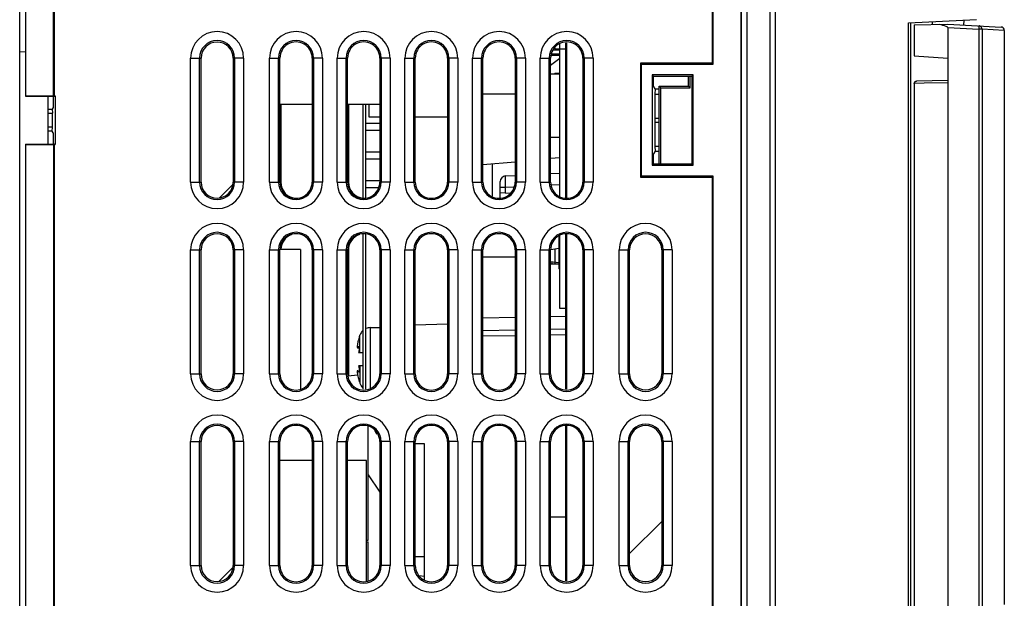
# Model space of a CAD drawing. Header units: millimetres. Extents: x 0 to 1200, y 0 to 1000.
# Tile 11 of 27: x 128 to 215, y 511 to 562. Entities that reach past the tile are written whole.
import ezdxf

# ---------------------------------------------------------------- set-up
doc = ezdxf.new("R2010")
doc.units = ezdxf.units.MM
doc.header["$LTSCALE"] = 66
doc.layers.add('00_COMPONENTS', color=7, linetype='CONTINUOUS')

msp = doc.modelspace()

# ---------------------------------------------------------------- linework, layer by layer
at = {"layer": '00_COMPONENTS', "color": 7, "linetype": 'CONTINUOUS'}
for p, q in [((127.644, 421.103), (127.644, 651.103)), ((192.144, 472.137), (192.144, 651.103)), ((194.144, 651.103), (194.144, 472.103)), ((194.644, 473.004), (194.644, 651.103)), ((191.644, 471.703), (191.644, 649.103)), ((128.144, 634.903), (128.144, 555.423)), ((128.162, 634.884), (128.162, 555.46)), ((191.626, 471.721), (191.626, 634.884)), ((130.656, 555.46), (130.656, 599.33)), ((130.744, 555.46), (130.744, 599.243)), ((189.044, 599.243), (189.044, 558.362)), ((189.131, 558.275), (189.131, 599.33)), ((206.447, 561.919), (212.47, 562.235)), ((206.644, 475.103), (206.644, 561.93)), ((206.944, 561.75), (209.944, 561.803)), ((206.944, 561.75), (206.944, 559.01)), ((208.545, 562.03), (208.55, 561.778)), ((209.944, 561.803), (214.659, 561.555)), ((209.944, 561.503), (209.944, 475.103)), ((211.345, 562.175), (211.337, 561.729)), ((214.944, 561.257), (214.944, 510.356)), ((175.094, 559.72), (175.094, 559.603)), ((176.078, 559.603), (175.094, 559.603)), ((175.544, 546.557), (175.544, 560.048)), ((176.078, 546.443), (176.078, 560.162)), ((176.144, 546.443), (176.144, 560.162)), ((128.144, 559.339), (127.644, 559.353)), ((143.723, 547.803), (143.723, 558.803)), ((146.565, 558.803), (146.565, 547.803)), ((150.714, 547.808), (150.714, 558.797)), ((153.574, 558.797), (153.574, 547.808)), ((156.714, 547.808), (156.714, 558.797)), ((159.574, 558.797), (159.574, 547.808)), ((162.714, 547.808), (162.714, 558.797)), ((165.574, 558.797), (165.574, 547.808)), ((168.714, 547.808), (168.714, 558.797)), ((171.574, 558.797), (171.574, 547.808)), ((174.714, 558.183), (175.544, 558.801)), ((174.714, 547.808), (174.714, 558.797)), ((175.544, 559.043), (174.793, 559.043)), ((174.836, 559.178), (175.544, 559.178)), ((175.544, 559.498), (174.939, 559.498)), ((175.544, 559.513), (174.944, 559.513)), ((177.574, 558.797), (177.574, 547.808)), ((206.945, 559.012), (209.944, 558.803)), ((174.793, 558.243), (174.714, 558.243)), ((189.044, 558.362), (182.682, 558.362)), ((182.682, 558.362), (182.682, 548.243)), ((182.769, 558.275), (182.682, 558.362)), ((182.769, 558.275), (189.131, 558.275)), ((182.769, 548.33), (182.769, 558.275)), ((189.131, 558.275), (189.044, 558.362)), ((174.714, 557.403), (175.544, 557.403)), ((175.094, 557.453), (175.544, 557.453)), ((175.094, 557.453), (175.094, 557.403)), ((187.354, 557.31), (183.734, 557.31)), ((183.734, 557.31), (183.734, 549.295)), ((183.839, 557.205), (183.734, 557.31)), ((183.839, 557.205), (187.249, 557.205)), ((183.839, 556.303), (183.839, 557.205)), ((186.95, 556.297), (186.95, 557.205)), ((187.093, 556.154), (187.093, 557.205)), ((187.249, 557.205), (187.354, 557.31)), ((187.249, 557.205), (187.249, 549.4)), ((187.354, 549.295), (187.354, 557.31)), ((183.985, 556.06), (183.839, 556.303)), ((184.344, 556.303), (186.95, 556.297)), ((184.344, 549.4), (184.344, 556.303)), ((184.493, 556.154), (184.344, 556.303)), ((184.493, 556.154), (187.093, 556.154)), ((184.493, 549.4), (184.493, 556.154)), ((187.093, 556.154), (186.95, 556.297)), ((206.955, 556.554), (206.955, 480.351)), ((209.944, 556.803), (207.152, 556.754)), ((128.144, 555.423), (130.691, 555.423)), ((128.162, 555.46), (130.78, 555.46)), ((130.144, 555.423), (130.144, 551.182)), ((130.623, 555.355), (130.692, 555.424)), ((130.623, 555.355), (130.623, 554.434)), ((130.78, 555.46), (130.78, 551.145)), ((171.575, 555.588), (168.713, 555.588)), ((183.964, 555.6), (183.945, 553.476)), ((183.985, 556.06), (183.964, 555.6)), ((183.964, 555.6), (184.344, 555.6)), ((183.985, 556.06), (184.344, 556.06)), ((130.623, 554.434), (130.528, 554.276)), ((153.574, 554.698), (150.714, 554.698)), ((150.793, 554.698), (150.793, 547.808)), ((159.574, 554.698), (156.714, 554.698)), ((156.793, 554.698), (156.793, 547.808)), ((158.094, 546.443), (158.094, 554.698)), ((158.344, 546.443), (158.344, 554.698)), ((158.644, 553.561), (158.644, 554.698)), ((130.144, 554.276), (130.528, 554.276)), ((130.144, 553.92), (130.544, 553.92)), ((130.528, 554.276), (130.544, 553.92)), ((130.544, 552.685), (130.544, 553.92)), ((159.574, 553.561), (158.644, 553.561)), ((162.714, 553.586), (165.574, 553.586)), ((130.544, 552.685), (130.144, 552.685)), ((130.528, 552.329), (130.544, 552.685)), ((158.344, 553.028), (159.574, 553.028)), ((183.945, 553.129), (183.964, 551.005)), ((130.528, 552.329), (130.144, 552.329)), ((130.623, 552.171), (130.528, 552.329)), ((130.623, 552.171), (130.623, 551.25)), ((158.344, 552.398), (159.574, 552.398)), ((174.714, 551.803), (175.544, 551.803)), ((128.144, 551.182), (128.144, 471.703)), ((128.144, 551.182), (130.691, 551.182)), ((128.162, 551.145), (128.162, 471.721)), ((128.162, 551.145), (130.78, 551.145)), ((130.623, 551.25), (130.692, 551.181)), ((130.656, 551.145), (130.656, 507.275)), ((130.744, 507.362), (130.744, 551.145)), ((183.964, 551.005), (184.344, 551.005)), ((183.964, 551.005), (183.985, 550.545)), ((158.344, 550.488), (159.574, 550.488)), ((183.985, 550.545), (183.839, 550.303)), ((183.839, 549.4), (183.839, 550.303)), ((183.985, 550.545), (184.344, 550.545)), ((158.344, 549.858), (159.574, 549.858)), ((168.714, 549.365), (171.574, 549.615)), ((169.544, 549.438), (169.544, 546.557)), ((175.544, 549.963), (174.714, 549.89)), ((183.839, 549.4), (183.734, 549.295)), ((183.734, 549.295), (187.354, 549.295)), ((187.249, 549.4), (183.839, 549.4)), ((187.249, 549.4), (187.354, 549.295)), ((170.718, 548.35), (171.574, 548.394)), ((174.714, 548.559), (175.544, 548.603)), ((182.769, 548.33), (182.682, 548.243)), ((189.131, 548.33), (182.769, 548.33)), ((189.131, 548.33), (189.044, 548.243)), ((189.131, 507.275), (189.131, 548.33)), ((158.344, 547.948), (159.574, 547.948)), ((170.244, 546.443), (170.244, 547.85)), ((182.682, 548.243), (189.044, 548.243)), ((189.044, 548.243), (189.044, 507.362)), ((158.344, 547.318), (159.416, 547.318)), ((170.244, 546.88), (171.124, 546.834)), ((175.477, 546.606), (175.544, 546.603)), ((158.094, 529.443), (158.094, 543.162)), ((158.344, 529.443), (158.344, 543.162)), ((175.444, 543.103), (175.444, 540.103)), ((175.544, 536.603), (175.544, 543.048)), ((176.078, 529.443), (176.078, 543.162)), ((176.144, 529.443), (176.144, 543.162)), ((143.723, 530.803), (143.723, 541.803)), ((146.565, 541.803), (146.565, 530.803)), ((152.544, 541.843), (150.714, 541.843)), ((150.714, 530.808), (150.714, 541.797)), ((152.544, 541.843), (152.544, 529.443)), ((153.574, 541.797), (153.574, 530.808)), ((156.714, 530.808), (156.714, 541.797)), ((156.793, 541.797), (156.793, 530.808)), ((159.574, 541.797), (159.574, 530.808)), ((162.714, 530.808), (162.714, 541.797)), ((165.574, 541.797), (165.574, 530.808)), ((168.714, 530.808), (168.714, 541.797)), ((171.574, 541.797), (171.574, 530.808)), ((174.714, 530.808), (174.714, 541.797)), ((174.728, 541.842), (175.444, 541.941)), ((177.574, 541.797), (177.574, 530.808)), ((181.723, 530.803), (181.723, 541.803)), ((184.565, 541.803), (184.565, 530.803)), ((174.714, 540.765), (175.444, 540.664)), ((174.714, 540.563), (175.444, 540.563)), ((174.844, 540.563), (174.844, 540.747)), ((175.094, 540.713), (175.094, 540.563)), ((175.544, 540.103), (175.444, 540.103)), ((176.078, 536.603), (175.544, 536.603)), ((165.574, 535.211), (162.714, 535.136)), ((158.747, 534.903), (159.574, 534.903)), ((157.759, 534.103), (157.677, 533.803)), ((157.759, 534.103), (157.802, 534.23)), ((157.6, 533.121), (157.758, 533.121)), ((157.677, 533.212), (157.718, 533.253)), ((157.682, 532.703), (158.094, 532.703)), ((157.6, 531.084), (157.758, 531.084)), ((157.718, 530.953), (157.677, 530.993)), ((158.094, 531.503), (157.682, 531.503)), ((157.612, 530.68), (156.732, 530.603)), ((157.677, 530.403), (157.718, 530.251)), ((157.718, 530.251), (157.748, 530.142)), ((157.748, 530.142), (157.759, 530.103)), ((157.759, 530.103), (157.802, 529.975)), ((158.544, 516.058), (158.544, 526.162)), ((176.078, 512.443), (176.078, 526.162)), ((176.144, 512.443), (176.144, 526.162)), ((143.723, 513.803), (143.723, 524.803)), ((146.565, 524.803), (146.565, 513.803)), ((150.714, 513.808), (150.714, 524.797)), ((153.574, 524.797), (153.574, 513.808)), ((156.714, 513.808), (156.714, 524.797)), ((159.574, 524.797), (159.574, 513.808)), ((162.714, 513.808), (162.714, 524.797)), ((165.574, 524.797), (165.574, 513.808)), ((168.714, 513.808), (168.714, 524.797)), ((171.574, 524.797), (171.574, 513.808)), ((174.714, 513.808), (174.714, 524.797)), ((177.574, 524.797), (177.574, 513.808)), ((181.723, 513.803), (181.723, 524.803)), ((184.565, 524.803), (184.565, 513.803)), ((163.544, 524.603), (162.714, 524.603)), ((163.544, 512.557), (163.544, 524.603)), ((153.574, 523.133), (150.714, 523.133)), ((158.384, 523.133), (156.714, 523.133)), ((158.384, 512.443), (158.384, 523.133)), ((158.544, 521.841), (159.574, 520.325)), ((176.078, 518.103), (174.714, 518.103)), ((158.384, 516.058), (158.544, 516.058)), ((158.384, 515.918), (158.544, 515.918)), ((158.544, 512.443), (158.544, 515.917)), ((162.714, 514.603), (163.544, 514.603)), ((163.039, 512.925), (163.544, 512.881))]:
    msp.add_line(p, q, dxfattribs=at)
at = {"layer": '00_COMPONENTS', "color": 9, "linetype": 'CONTINUOUS'}
for p, q in [((206.447, 475.104), (206.447, 561.919)), ((209.944, 561.503), (212.686, 561.359)), ((212.97, 561.359), (212.686, 561.359)), ((212.686, 561.359), (212.686, 472.546)), ((214.944, 561.256), (212.97, 561.359)), ((212.97, 561.359), (212.97, 472.546)), ((142.797, 547.803), (142.797, 558.803)), ((142.797, 558.803), (143.723, 558.803)), ((143.594, 547.803), (143.594, 558.803)), ((147.491, 558.803), (146.565, 558.803)), ((146.694, 558.803), (146.694, 547.803)), ((147.491, 558.803), (147.491, 547.803)), ((149.797, 547.803), (149.797, 558.803)), ((149.797, 558.803), (150.594, 558.803)), ((150.594, 547.803), (150.594, 558.803)), ((150.714, 558.797), (150.594, 558.803)), ((153.574, 558.797), (153.694, 558.803)), ((153.694, 558.803), (153.694, 547.803)), ((154.491, 558.803), (153.694, 558.803)), ((154.491, 558.803), (154.491, 547.803)), ((155.797, 547.803), (155.797, 558.803)), ((155.797, 558.803), (156.594, 558.803)), ((156.594, 547.803), (156.594, 558.803)), ((156.714, 558.797), (156.594, 558.803)), ((159.574, 558.797), (159.694, 558.803)), ((159.694, 558.803), (159.694, 547.803)), ((160.491, 558.803), (159.694, 558.803)), ((160.491, 558.803), (160.491, 547.803)), ((161.797, 558.803), (162.594, 558.803)), ((161.797, 547.803), (161.797, 558.803)), ((162.594, 547.803), (162.594, 558.803)), ((162.714, 558.797), (162.594, 558.803)), ((165.574, 558.797), (165.694, 558.803)), ((166.491, 558.803), (165.694, 558.803)), ((165.694, 558.803), (165.694, 547.803)), ((166.491, 558.803), (166.491, 547.803)), ((167.797, 558.803), (168.594, 558.803)), ((167.797, 547.803), (167.797, 558.803)), ((168.594, 547.803), (168.594, 558.803)), ((168.714, 558.797), (168.594, 558.803)), ((171.574, 558.797), (171.694, 558.803)), ((172.491, 558.803), (171.694, 558.803)), ((171.694, 558.803), (171.694, 547.803)), ((172.491, 558.803), (172.491, 547.803)), ((173.797, 558.803), (174.594, 558.803)), ((173.797, 547.803), (173.797, 558.803)), ((174.714, 558.797), (174.594, 558.803)), ((174.594, 547.803), (174.594, 558.803)), ((175.144, 559.513), (175.144, 559.498)), ((175.144, 559.178), (175.144, 559.043)), ((177.574, 558.797), (177.694, 558.803)), ((178.491, 558.803), (177.694, 558.803)), ((177.694, 558.803), (177.694, 547.803)), ((178.491, 558.803), (178.491, 547.803)), ((206.955, 556.554), (206.956, 556.554)), ((207.841, 556.568), (206.956, 556.554)), ((206.956, 556.554), (206.956, 480.351)), ((209.944, 556.602), (207.841, 556.568)), ((183.945, 553.476), (184.344, 553.476)), ((183.945, 553.129), (184.344, 553.129)), ((142.797, 547.803), (143.723, 547.803)), ((147.491, 547.803), (146.565, 547.803)), ((149.797, 547.803), (150.594, 547.803)), ((150.714, 547.808), (150.594, 547.803)), ((153.574, 547.808), (153.694, 547.803)), ((154.491, 547.803), (153.694, 547.803)), ((155.797, 547.803), (156.594, 547.803)), ((156.714, 547.808), (156.594, 547.803)), ((159.574, 547.808), (159.694, 547.803)), ((160.491, 547.803), (159.694, 547.803)), ((161.797, 547.803), (162.594, 547.803)), ((162.714, 547.808), (162.594, 547.803)), ((165.574, 547.808), (165.694, 547.803)), ((166.491, 547.803), (165.694, 547.803)), ((167.797, 547.803), (168.594, 547.803)), ((168.714, 547.808), (168.594, 547.803)), ((170.718, 547.351), (171.439, 547.389)), ((171.574, 547.808), (171.694, 547.803)), ((172.491, 547.803), (171.694, 547.803)), ((173.797, 547.803), (174.594, 547.803)), ((174.714, 547.808), (174.594, 547.803)), ((174.792, 547.564), (175.544, 547.604)), ((177.574, 547.808), (177.694, 547.803)), ((178.491, 547.803), (177.694, 547.803)), ((170.244, 547.351), (170.718, 547.351)), ((170.718, 546.855), (170.718, 547.351)), ((142.797, 530.803), (142.797, 541.803)), ((142.797, 541.803), (143.723, 541.803)), ((143.594, 530.803), (143.594, 541.803)), ((147.491, 541.803), (146.565, 541.803)), ((146.694, 541.803), (146.694, 530.803)), ((147.491, 541.803), (147.491, 530.803)), ((149.797, 530.803), (149.797, 541.803)), ((149.797, 541.803), (150.594, 541.803)), ((150.714, 541.797), (150.594, 541.803)), ((150.594, 530.803), (150.594, 541.803)), ((153.574, 541.797), (153.694, 541.803)), ((154.491, 541.803), (153.694, 541.803)), ((153.694, 541.803), (153.694, 530.803)), ((154.491, 541.803), (154.491, 530.803)), ((155.797, 541.803), (156.594, 541.803)), ((155.797, 530.803), (155.797, 541.803)), ((156.714, 541.797), (156.594, 541.803)), ((156.594, 530.803), (156.594, 541.803)), ((159.574, 541.797), (159.694, 541.803)), ((160.491, 541.803), (159.694, 541.803)), ((159.694, 541.803), (159.694, 530.803)), ((160.491, 541.803), (160.491, 530.803)), ((161.797, 541.803), (162.594, 541.803)), ((161.797, 530.803), (161.797, 541.803)), ((162.714, 541.797), (162.594, 541.803)), ((162.594, 530.803), (162.594, 541.803)), ((165.574, 541.797), (165.694, 541.803)), ((166.491, 541.803), (165.694, 541.803)), ((165.694, 541.803), (165.694, 530.803)), ((166.491, 541.803), (166.491, 530.803)), ((167.797, 541.803), (168.594, 541.803)), ((167.797, 530.803), (167.797, 541.803)), ((168.714, 541.797), (168.594, 541.803)), ((168.594, 530.803), (168.594, 541.803)), ((171.574, 541.797), (171.694, 541.803)), ((172.491, 541.803), (171.694, 541.803)), ((171.694, 541.803), (171.694, 530.803)), ((172.491, 541.803), (172.491, 530.803)), ((173.797, 541.803), (174.594, 541.803)), ((173.797, 530.803), (173.797, 541.803)), ((174.714, 541.797), (174.594, 541.803)), ((174.594, 530.803), (174.594, 541.803)), ((175.092, 541.892), (175.092, 540.713)), ((177.574, 541.797), (177.694, 541.803)), ((178.491, 541.803), (177.694, 541.803)), ((177.694, 541.803), (177.694, 530.803)), ((178.491, 541.803), (178.491, 530.803)), ((180.797, 541.803), (181.723, 541.803)), ((180.797, 530.803), (180.797, 541.803)), ((181.594, 530.803), (181.594, 541.803)), ((185.491, 541.803), (184.565, 541.803)), ((184.694, 541.803), (184.694, 530.803)), ((185.491, 541.803), (185.491, 530.803)), ((168.714, 541.168), (171.574, 541.168)), ((168.714, 535.78), (171.574, 535.83)), ((174.714, 535.885), (176.078, 535.909)), ((158.747, 529.559), (158.747, 534.903)), ((171.574, 534.68), (168.714, 534.633)), ((176.078, 534.755), (174.714, 534.732)), ((157.802, 532.703), (157.802, 534.23)), ((171.574, 534.181), (168.714, 534.134)), ((176.078, 534.256), (174.714, 534.233)), ((157.748, 533.212), (157.677, 533.212)), ((142.797, 530.803), (143.723, 530.803)), ((147.491, 530.803), (146.565, 530.803)), ((149.797, 530.803), (150.594, 530.803)), ((150.714, 530.808), (150.594, 530.803)), ((153.574, 530.808), (153.694, 530.803)), ((154.491, 530.803), (153.694, 530.803)), ((155.797, 530.803), (156.594, 530.803)), ((156.714, 530.808), (156.594, 530.803)), ((157.748, 530.993), (157.677, 530.993)), ((157.802, 531.503), (157.802, 529.975)), ((159.574, 530.808), (159.694, 530.803)), ((160.491, 530.803), (159.694, 530.803)), ((161.797, 530.803), (162.594, 530.803)), ((162.714, 530.808), (162.594, 530.803)), ((165.574, 530.808), (165.694, 530.803)), ((166.491, 530.803), (165.694, 530.803)), ((167.797, 530.803), (168.594, 530.803)), ((168.714, 530.808), (168.594, 530.803)), ((171.574, 530.808), (171.694, 530.803)), ((172.491, 530.803), (171.694, 530.803)), ((173.797, 530.803), (174.594, 530.803)), ((174.714, 530.808), (174.594, 530.803)), ((177.574, 530.808), (177.694, 530.803)), ((178.491, 530.803), (177.694, 530.803)), ((180.797, 530.803), (181.723, 530.803)), ((185.491, 530.803), (184.565, 530.803)), ((142.797, 524.803), (143.723, 524.803)), ((142.797, 513.803), (142.797, 524.803)), ((143.594, 513.803), (143.594, 524.803)), ((147.491, 524.803), (146.565, 524.803)), ((146.694, 524.803), (146.694, 513.803)), ((147.491, 524.803), (147.491, 513.803)), ((149.797, 524.803), (150.594, 524.803)), ((149.797, 513.803), (149.797, 524.803)), ((150.714, 524.797), (150.594, 524.803)), ((150.594, 513.803), (150.594, 524.803)), ((153.574, 524.797), (153.694, 524.803)), ((154.491, 524.803), (153.694, 524.803)), ((153.694, 524.803), (153.694, 513.803)), ((154.491, 524.803), (154.491, 513.803)), ((155.797, 524.803), (156.594, 524.803)), ((155.797, 513.803), (155.797, 524.803)), ((156.714, 524.797), (156.594, 524.803)), ((156.594, 513.803), (156.594, 524.803)), ((159.574, 524.797), (159.694, 524.803)), ((160.491, 524.803), (159.694, 524.803)), ((159.694, 524.803), (159.694, 513.803)), ((160.491, 524.803), (160.491, 513.803)), ((161.797, 524.803), (162.594, 524.803)), ((161.797, 513.803), (161.797, 524.803)), ((162.714, 524.797), (162.594, 524.803)), ((162.594, 513.803), (162.594, 524.803)), ((165.574, 524.797), (165.694, 524.803)), ((166.491, 524.803), (165.694, 524.803)), ((165.694, 524.803), (165.694, 513.803)), ((166.491, 524.803), (166.491, 513.803)), ((167.797, 524.803), (168.594, 524.803)), ((167.797, 513.803), (167.797, 524.803)), ((168.714, 524.797), (168.594, 524.803)), ((168.594, 513.803), (168.594, 524.803)), ((171.574, 524.797), (171.694, 524.803)), ((172.491, 524.803), (171.694, 524.803)), ((171.694, 524.803), (171.694, 513.803)), ((172.491, 524.803), (172.491, 513.803)), ((173.797, 524.803), (174.594, 524.803)), ((173.797, 513.803), (173.797, 524.803)), ((174.714, 524.797), (174.594, 524.803)), ((174.594, 513.803), (174.594, 524.803)), ((177.574, 524.797), (177.694, 524.803)), ((178.491, 524.803), (177.694, 524.803)), ((177.694, 524.803), (177.694, 513.803)), ((178.491, 524.803), (178.491, 513.803)), ((180.797, 524.803), (181.723, 524.803)), ((180.797, 513.803), (180.797, 524.803)), ((181.594, 513.803), (181.594, 524.803)), ((185.491, 524.803), (184.565, 524.803)), ((184.694, 524.803), (184.694, 513.803)), ((185.491, 524.803), (185.491, 513.803)), ((142.797, 513.803), (143.723, 513.803)), ((147.491, 513.803), (146.565, 513.803)), ((149.797, 513.803), (150.594, 513.803)), ((150.714, 513.808), (150.594, 513.803)), ((153.574, 513.808), (153.694, 513.803)), ((154.491, 513.803), (153.694, 513.803)), ((155.797, 513.803), (156.594, 513.803)), ((156.714, 513.808), (156.594, 513.803)), ((159.574, 513.808), (159.694, 513.803)), ((160.491, 513.803), (159.694, 513.803)), ((161.797, 513.803), (162.594, 513.803)), ((162.714, 513.808), (162.594, 513.803)), ((165.574, 513.808), (165.694, 513.803)), ((166.491, 513.803), (165.694, 513.803)), ((167.797, 513.803), (168.594, 513.803)), ((168.714, 513.808), (168.594, 513.803)), ((171.574, 513.808), (171.694, 513.803)), ((172.491, 513.803), (171.694, 513.803)), ((173.797, 513.803), (174.594, 513.803)), ((174.714, 513.808), (174.594, 513.803)), ((177.574, 513.808), (177.694, 513.803)), ((178.491, 513.803), (177.694, 513.803)), ((180.797, 513.803), (181.723, 513.803)), ((185.491, 513.803), (184.565, 513.803))]:
    msp.add_line(p, q, dxfattribs=at)
at = {"layer": '00_COMPONENTS', "color": 2, "linetype": 'CONTINUOUS'}
for p, q in [((145.359, 546.403), (146.524, 547.567)), ((181.723, 514.884), (184.565, 517.726)), ((145.3, 512.403), (146.536, 513.639))]:
    msp.add_line(p, q, dxfattribs=at)
at = {"layer": '00_COMPONENTS', "color": 7, "linetype": 'CONTINUOUS'}
for centre, radius, start, end in [((208.04, 557.308), 4.631, 67.73378, 75.4406), ((212.67, 561.359), 0.3, 359.97067, 62.40616), ((214.644, 561.256), 0.3, 0, 87), ((145.144, 558.803), 1.421, 0, 180), ((152.144, 558.803), 1.43, 359.77926, 180.2207), ((158.144, 558.803), 1.43, 359.77926, 180.2207), ((164.144, 558.803), 1.43, 359.77926, 180.2207), ((170.144, 558.803), 1.43, 359.77926, 180.2207), ((176.144, 558.803), 1.43, 359.77926, 180.2207), ((170.744, 547.85), 0.5, 93, 180), ((145.144, 547.803), 1.421, 180, 360), ((152.144, 547.803), 1.43, 179.77926, 0.2207), ((152.223, 547.803), 1.43, 179.7793, 268.41229), ((158.144, 547.803), 1.43, 179.77926, 0.2207), ((158.223, 547.803), 1.43, 179.7793, 264.76875), ((164.144, 547.803), 1.43, 179.77926, 0.2207), ((170.144, 547.803), 1.43, 179.77926, 0.2207), ((176.144, 547.803), 1.43, 179.77926, 0.2207), ((145.144, 541.803), 1.421, 0, 180), ((152.144, 541.803), 1.43, 359.77926, 180.2207), ((152.223, 541.803), 1.43, 108.0446, 178.22048), ((158.144, 541.803), 1.43, 359.77926, 180.2207), ((158.223, 541.803), 1.43, 108.0446, 180.22074), ((164.144, 541.803), 1.43, 359.77926, 180.2207), ((170.144, 541.803), 1.43, 359.77926, 180.2207), ((176.144, 541.803), 1.43, 359.77926, 180.2207), ((183.144, 541.803), 1.421, 0, 180), ((158.747, 533.903), 1, 132.74608, 160.89668), ((158.747, 533.903), 1, 90, 113.93609), ((145.144, 530.803), 1.421, 180, 360), ((152.144, 530.803), 1.43, 179.77926, 0.2207), ((158.144, 530.803), 1.43, 179.77926, 0.2207), ((158.223, 530.803), 1.43, 179.7793, 188.21205), ((164.144, 530.803), 1.43, 179.77926, 0.2207), ((170.144, 530.803), 1.43, 179.77926, 0.2207), ((176.144, 530.803), 1.43, 179.77926, 0.2207), ((183.144, 530.803), 1.421, 180, 360), ((158.747, 530.303), 1, 199.10332, 227.25392), ((145.144, 524.803), 1.421, 0, 180), ((152.144, 524.803), 1.43, 359.77926, 180.2207), ((158.144, 524.803), 1.43, 359.77926, 180.2207), ((160.944, 526.603), 2, 203.39541, 214.58165), ((164.144, 524.803), 1.43, 359.77926, 180.2207), ((170.144, 524.803), 1.43, 359.77926, 180.2207), ((176.144, 524.803), 1.43, 359.77926, 180.2207), ((183.144, 524.803), 1.421, 0, 180), ((145.144, 513.803), 1.421, 180, 360), ((152.144, 513.803), 1.43, 179.77926, 0.2207), ((158.144, 513.803), 1.43, 179.77926, 0.2207), ((164.144, 513.803), 1.43, 179.77926, 0.2207), ((170.144, 513.803), 1.43, 179.77926, 0.2207), ((176.144, 513.803), 1.43, 179.77926, 0.2207), ((183.144, 513.803), 1.421, 180, 360)]:
    msp.add_arc(centre, radius, start, end, dxfattribs=at)
at = {"layer": '00_COMPONENTS', "color": 9, "linetype": 'CONTINUOUS'}
for centre, radius, start, end in [((145.144, 558.803), 2.347, 0, 180), ((152.144, 558.803), 2.347, 0, 180), ((158.144, 558.803), 2.347, 0, 180), ((164.144, 558.803), 2.347, 0, 180), ((170.144, 558.803), 2.347, 0, 180), ((176.144, 558.803), 2.347, 0, 180), ((145.144, 558.803), 1.55, 0, 180), ((152.144, 558.803), 1.55, 0, 180), ((158.144, 558.803), 1.55, 0, 180), ((164.144, 558.803), 1.55, 0, 180), ((170.144, 558.803), 1.55, 0, 180), ((176.144, 558.803), 1.55, 0, 180), ((145.144, 547.803), 2.347, 180, 360), ((145.144, 547.803), 1.55, 180, 360), ((152.144, 547.803), 2.347, 180, 360), ((152.144, 547.803), 1.55, 180, 360), ((158.144, 547.803), 2.347, 180, 360), ((158.144, 547.803), 1.55, 180, 360), ((164.144, 547.803), 2.347, 180, 360), ((164.144, 547.803), 1.55, 180, 360), ((170.144, 547.803), 2.347, 180, 360), ((170.144, 547.803), 1.55, 180, 360), ((176.144, 547.803), 2.347, 180, 360), ((176.144, 547.803), 1.55, 180, 360), ((145.144, 541.803), 2.347, 0, 180), ((152.144, 541.803), 2.347, 0, 180), ((158.144, 541.803), 2.347, 0, 180), ((164.144, 541.803), 2.347, 0, 180), ((170.144, 541.803), 2.347, 0, 180), ((176.144, 541.803), 2.347, 0, 180), ((183.144, 541.803), 2.347, 0, 180), ((145.144, 541.803), 1.55, 0, 180), ((152.144, 541.803), 1.55, 0, 180), ((158.144, 541.803), 1.55, 0, 180), ((164.144, 541.803), 1.55, 0, 180), ((170.144, 541.803), 1.55, 0, 180), ((176.144, 541.803), 1.55, 0, 180), ((183.144, 541.803), 1.55, 0, 180), ((145.144, 530.803), 2.347, 180, 360), ((145.144, 530.803), 1.55, 180, 360), ((152.144, 530.803), 2.347, 180, 360), ((152.144, 530.803), 1.55, 180, 360), ((158.144, 530.803), 2.347, 180, 360), ((158.144, 530.803), 1.55, 180, 360), ((164.144, 530.803), 2.347, 180, 360), ((164.144, 530.803), 1.55, 180, 360), ((170.144, 530.803), 2.347, 180, 360), ((170.144, 530.803), 1.55, 180, 360), ((176.144, 530.803), 2.347, 180, 360), ((176.144, 530.803), 1.55, 180, 360), ((183.144, 530.803), 2.347, 180, 360), ((183.144, 530.803), 1.55, 180, 360), ((145.144, 524.803), 2.347, 0, 180), ((152.144, 524.803), 2.347, 0, 180), ((158.144, 524.803), 2.347, 0, 180), ((164.144, 524.803), 2.347, 0, 180), ((170.144, 524.803), 2.347, 0, 180), ((176.144, 524.803), 2.347, 0, 180), ((183.144, 524.803), 2.347, 0, 180), ((145.144, 524.803), 1.55, 0, 180), ((152.144, 524.803), 1.55, 0, 180), ((158.144, 524.803), 1.55, 0, 180), ((164.144, 524.803), 1.55, 0, 180), ((170.144, 524.803), 1.55, 0, 180), ((176.144, 524.803), 1.55, 0, 180), ((183.144, 524.803), 1.55, 0, 180), ((145.144, 513.803), 2.347, 180, 360), ((145.144, 513.803), 1.55, 180, 360), ((152.144, 513.803), 2.347, 180, 360), ((152.144, 513.803), 1.55, 180, 360), ((158.144, 513.803), 2.347, 180, 360), ((158.144, 513.803), 1.55, 180, 360), ((164.144, 513.803), 2.347, 180, 360), ((164.144, 513.803), 1.55, 180, 360), ((170.144, 513.803), 2.347, 180, 360), ((170.144, 513.803), 1.55, 180, 360), ((176.144, 513.803), 2.347, 180, 360), ((176.144, 513.803), 1.55, 180, 360), ((183.144, 513.803), 2.347, 180, 360), ((183.144, 513.803), 1.55, 180, 360)]:
    msp.add_arc(centre, radius, start, end, dxfattribs=at)
at = {"layer": '00_COMPONENTS', "color": 7, "linetype": 'CONTINUOUS'}
msp.add_ellipse((183.996, 553.303), major_axis=(0, 1), ratio=0.052408, start_param=1.396263, end_param=1.745329, dxfattribs=at)
for points, knots in [([(209.944, 561.503), (209.944, 561.518), (209.913, 561.538), (209.864, 561.564), (209.822, 561.582), (209.795, 561.593)], [0, 0, 0, 0, 0.249232, 0.498961, 1, 1, 1, 1]), ([(207.151, 556.754), (207.101, 556.753), (206.997, 556.709), (206.955, 556.604), (206.955, 556.554)], [0, 0, 0, 0, 0.4999, 1, 1, 1, 1]), ([(157.618, 533.554), (157.611, 533.524), (157.6, 533.466), (157.586, 533.382), (157.577, 533.308), (157.572, 533.244), (157.571, 533.193), (157.574, 533.159), (157.58, 533.139), (157.585, 533.129), (157.592, 533.122), (157.597, 533.121), (157.6, 533.121)], [0, 0, 0, 0, 0.207231, 0.397557, 0.566446, 0.709864, 0.824639, 0.908992, 0.93994, 0.96411, 0.983071, 1, 1, 1, 1]), ([(157.677, 533.803), (157.672, 533.782), (157.65, 533.699), (157.63, 533.616), (157.618, 533.554)], [0, 0, 0, 0, 0.255175, 1, 1, 1, 1]), ([(157.6, 533.121), (157.605, 533.121), (157.618, 533.128), (157.646, 533.158), (157.664, 533.189), (157.677, 533.212)], [0, 0, 0, 0, 0.135104, 0.341934, 1, 1, 1, 1]), ([(157.759, 533.123), (157.76, 533.086), (157.756, 533.009), (157.741, 532.896), (157.717, 532.792), (157.695, 532.729), (157.682, 532.703)], [0, 0, 0, 0, 0.257386, 0.537213, 0.796425, 1, 1, 1, 1]), ([(157.718, 533.253), (157.733, 533.253), (157.745, 533.226), (157.752, 533.199), (157.757, 533.167), (157.758, 533.141), (157.759, 533.123)], [0, 0, 0, 0, 0.312828, 0.44991, 0.611178, 1, 1, 1, 1]), ([(157.6, 531.084), (157.597, 531.084), (157.592, 531.083), (157.585, 531.076), (157.58, 531.066), (157.574, 531.046), (157.571, 531.012), (157.572, 530.961), (157.577, 530.897), (157.586, 530.823), (157.6, 530.739), (157.611, 530.681), (157.618, 530.651)], [0, 0, 0, 0, 0.016931, 0.035885, 0.060048, 0.090986, 0.175326, 0.290098, 0.43352, 0.602417, 0.792755, 1, 1, 1, 1]), ([(157.677, 530.993), (157.664, 531.016), (157.646, 531.047), (157.618, 531.077), (157.605, 531.084), (157.6, 531.084)], [0, 0, 0, 0, 0.658003, 0.864858, 1, 1, 1, 1]), ([(157.682, 531.503), (157.695, 531.476), (157.717, 531.413), (157.741, 531.309), (157.756, 531.196), (157.76, 531.119), (157.759, 531.082)], [0, 0, 0, 0, 0.203575, 0.462787, 0.742614, 1, 1, 1, 1]), ([(157.759, 531.082), (157.758, 531.064), (157.757, 531.038), (157.752, 531.006), (157.745, 530.979), (157.733, 530.953), (157.718, 530.953)], [0, 0, 0, 0, 0.388822, 0.55009, 0.687172, 1, 1, 1, 1]), ([(157.618, 530.651), (157.622, 530.631), (157.64, 530.547), (157.66, 530.465), (157.677, 530.403)], [0, 0, 0, 0, 0.242517, 1, 1, 1, 1])]:
    msp.add_open_spline(points, degree=3, knots=knots, dxfattribs=at)
msp.add_open_spline([(212.809, 561.625), (212.771, 561.645), (212.729, 561.657), (212.686, 561.659)], degree=3, dxfattribs=at)
at = {"layer": '00_COMPONENTS', "color": 9, "linetype": 'CONTINUOUS'}
for points, knots in [([(212.686, 561.659), (212.688, 561.659), (212.689, 561.647), (212.692, 561.633), (212.692, 561.604), (212.693, 561.551), (212.691, 561.468), (212.688, 561.397), (212.686, 561.359)], [0, 0, 0, 0, 0.021693, 0.079101, 0.171582, 0.295528, 0.618724, 1, 1, 1, 1]), ([(206.956, 556.554), (206.956, 556.604), (206.997, 556.709), (207.101, 556.753), (207.151, 556.754)], [0, 0, 0, 0, 0.500748, 1, 1, 1, 1]), ([(170.718, 547.351), (170.714, 547.478), (170.71, 547.663), (170.707, 547.899), (170.707, 548.048), (170.707, 548.17), (170.709, 548.254), (170.711, 548.303), (170.712, 548.328), (170.715, 548.34), (170.716, 548.349), (170.718, 548.35)], [0, 0, 0, 0, 0.382505, 0.555147, 0.70641, 0.83053, 0.922816, 0.955908, 0.979856, 0.994491, 1, 1, 1, 1])]:
    msp.add_open_spline(points, degree=3, knots=knots, dxfattribs=at)

doc.saveas('drawing.dxf')
